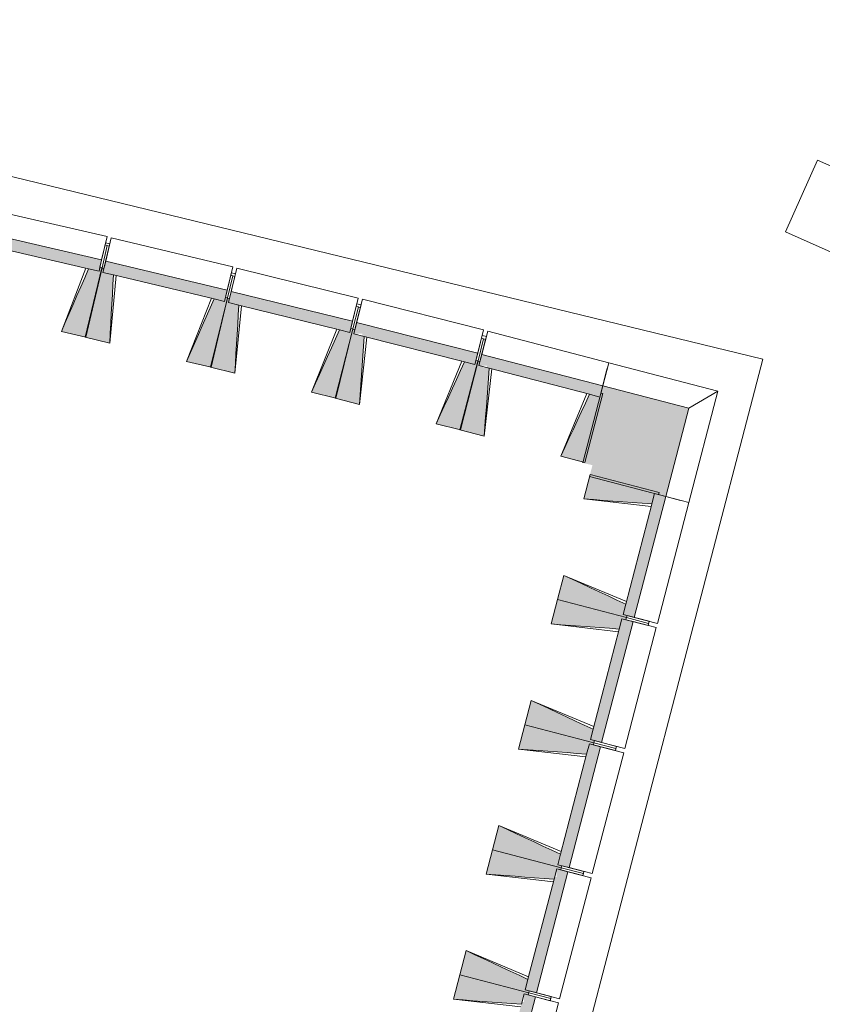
# Model space of a CAD drawing. Header units: centimetres. Extents: x -2721 to 2869, y -4046 to 286.
# Tile 26 of 29: x 1000 to 1559, y -2247 to -1561. Entities that reach past the tile are written whole.
import ezdxf

# ---------------------------------------------------------------- set-up
doc = ezdxf.new("R2010")
doc.units = ezdxf.units.CM
for name, color, linetype, lineweight in [('0-1', 7, 'Continuous', 5), ('MUR-1', 7, 'Continuous', 18), ('MUR_C-1', 7, 'Continuous', 18), ('OSSATURE', 7, 'Continuous', 9), ('OSSATURE_C', 7, 'Continuous', 9), ('SOL-1', 7, 'Continuous', 18)]:
    doc.layers.add(name, color=color, linetype=linetype, lineweight=lineweight)
for name, color, linetype, lineweight, true_color in [('AB1_BAT', 7, 'Continuous', 9, 0x656565), ('AB1_MAC', 7, 'Continuous', 9, 0x666666), ('AB6_TH_MAT', 7, 'Continuous', 9, 0x656565), ('HACHURE-1', 7, 'Continuous', 18, 0x787878), ('MUR-2', 5, 'Continuous', 18, 0x0000ff), ('OSSATURE-1', 7, 'Continuous', 5, 0x787878)]:
    doc.layers.add(name, color=color, linetype=linetype, lineweight=lineweight, true_color=true_color)

# ---------------------------------------------------------------- blocks, each defined once
blk = doc.blocks.new('Murs 3 - Murs 1-3190398-2021_015_1111_DCE_1_50_Etat actuel')
at = {"layer": 'HACHURE-1'}
blk.add_hatch(color=256, dxfattribs=at).paths.add_polyline_path([(1449.62, -1893.15), (1465.65, -1831.65), (1405.72, -1816.08), (1391.78, -1869.72), (1398.58, -1871.36), (1396.51, -1879.31), (1428.01, -1887.52)])
at = {"layer": 'MUR-1'}
for p, q in [((1409.91, -1799.97), (1405.72, -1816.08)), ((1409.91, -1799.97), (1485.96, -1819.74)), ((1465.65, -1831.65), (1485.96, -1819.74)), ((1485.96, -1819.74), (1465.73, -1897.35)), ((1465.73, -1897.35), (1449.62, -1893.15))]:
    blk.add_line(p, q, dxfattribs=at)
at = {"layer": 'MUR_C-1'}
for p, q in [((1405.72, -1816.08), (1391.78, -1869.72)), ((1465.65, -1831.65), (1405.72, -1816.08)), ((1449.62, -1893.15), (1465.65, -1831.65)), ((1396.51, -1879.31), (1449.62, -1893.15))]:
    blk.add_line(p, q, dxfattribs=at)
blk = doc.blocks.new('B02_DC_STR_rvt-1-2021_015_1111_DCE_1_50_Etat actuel')
at = {"layer": 'OSSATURE-1'}
for points in [[(1055.05, -1736.3), (1056.84, -1728.44), (972.13, -1708.76), (970.3, -1716.62), (976.59, -1716.62), (976.59, -1718.08), (1047.8, -1734.62)], [(1045.94, -1782.15), (1057.16, -1733.84), (1055.7, -1733.5), (1055.05, -1736.3), (1047.8, -1734.62), (1028.89, -1778.19), (1039.69, -1780.7)], [(1062.5, -1786.27), (1065.05, -1738.84), (1057.81, -1737.11), (1058.48, -1734.31), (1057.02, -1733.96), (1045.48, -1782.2), (1057.81, -1785.15)], [(1142.42, -1757.34), (1144.3, -1749.5), (1059.68, -1729.26), (1057.81, -1737.11), (1135.18, -1755.61)], [(1133.01, -1803.13), (1144.55, -1754.9), (1143.09, -1754.55), (1142.42, -1757.34), (1135.18, -1755.61), (1115.99, -1799.06), (1126.96, -1801.68)], [(1229.66, -1778.96), (1231.51, -1771.11), (1147.1, -1750.34), (1145.18, -1758.17), (1226.92, -1778.28)], [(1149.55, -1807.36), (1152.4, -1759.95), (1145.18, -1758.17), (1145.86, -1755.38), (1144.41, -1755.02), (1132.56, -1803.18), (1144.17, -1806.04)], [(1316.75, -1801.14), (1318.73, -1793.32), (1234.38, -1771.98), (1232.41, -1779.8), (1238.27, -1779.8), (1238.27, -1781.28), (1309.53, -1799.31)], [(1219.95, -1824.68), (1231.8, -1776.52), (1230.34, -1776.16), (1229.66, -1778.96), (1222.43, -1777.18), (1202.96, -1820.5), (1214.08, -1823.24)], [(1236.46, -1829.02), (1239.62, -1781.63), (1232.41, -1779.8), (1233.11, -1777.01), (1231.66, -1776.64), (1219.49, -1824.73), (1232.41, -1827.99)], [(1403.7, -1823.88), (1405.72, -1816.08), (1321.52, -1794.19), (1319.49, -1802), (1325.21, -1802), (1325.21, -1803.48), (1396.49, -1822.01)], [(1306.75, -1846.8), (1318.84, -1798.7), (1317.45, -1798.35), (1316.75, -1801.14), (1309.53, -1799.31), (1289.78, -1842.51), (1303.48, -1845.97)], [(1323.23, -1851.24), (1326.7, -1803.87), (1319.49, -1802), (1320.22, -1799.21), (1318.77, -1798.84), (1306.29, -1846.84), (1319.49, -1850.27)], [(1393.39, -1869.48), (1405.87, -1821.48), (1404.42, -1821.1), (1403.7, -1823.88), (1396.49, -1822.01), (1376.46, -1865.08), (1387.91, -1868.05)], [(1439.94, -1898.32), (1441.82, -1891.12), (1444.6, -1891.84), (1444.98, -1890.39), (1396.99, -1877.88), (1392.57, -1894.82), (1433.17, -1897.82)], [(1427.68, -1977.34), (1449.62, -1893.15), (1441.82, -1891.12), (1419.87, -1975.31), (1422.66, -1976.03)], [(1422.28, -1977.48), (1422.66, -1976.03), (1419.87, -1975.31), (1421.75, -1968.1), (1378.7, -1948.04), (1374.29, -1964.97), (1421.75, -1977.34)], [(1417.24, -1985.41), (1419.12, -1978.21), (1421.9, -1978.93), (1422.28, -1977.48), (1374.29, -1964.97), (1369.87, -1981.91), (1410.47, -1984.91)], [(1404.98, -2064.43), (1426.92, -1980.24), (1419.12, -1978.21), (1397.17, -2062.4), (1399.96, -2063.12)], [(1399.58, -2064.57), (1399.96, -2063.12), (1397.17, -2062.4), (1399.05, -2055.19), (1356, -2035.13), (1351.59, -2052.06), (1399.05, -2064.43)], [(1394.54, -2072.5), (1396.42, -2065.3), (1399.22, -2065.96), (1399.58, -2064.57), (1351.59, -2052.06), (1347.17, -2069), (1387.77, -2072)], [(1382.28, -2151.52), (1404.22, -2067.33), (1396.42, -2065.3), (1374.47, -2149.49), (1378.63, -2150.57)], [(1376.88, -2151.66), (1377.26, -2150.21), (1374.47, -2149.49), (1376.35, -2142.28), (1333.3, -2122.22), (1328.89, -2139.15), (1374.47, -2151.04)], [(1371.84, -2159.59), (1373.72, -2152.39), (1376.5, -2153.11), (1376.88, -2151.66), (1328.89, -2139.15), (1324.47, -2156.09), (1365.07, -2159.09)], [(1359.58, -2238.61), (1381.52, -2154.42), (1373.72, -2152.39), (1373.72, -2158.09), (1372.23, -2158.09), (1351.77, -2236.58), (1354.56, -2237.3)], [(1354.18, -2238.75), (1354.56, -2237.3), (1351.77, -2236.58), (1353.65, -2229.37), (1310.6, -2209.31), (1306.18, -2226.24), (1353.65, -2238.61)], [(1349.14, -2246.68), (1351.01, -2239.48), (1353.8, -2240.2), (1354.18, -2238.75), (1306.18, -2226.24), (1301.77, -2243.18), (1342.37, -2246.18)], [(1336.88, -2325.7), (1358.82, -2241.51), (1351.01, -2239.48), (1351.01, -2245.18), (1349.53, -2245.18), (1329.07, -2323.67), (1331.85, -2324.39)]]:
    blk.add_hatch(color=256, dxfattribs=at).paths.add_polyline_path(points)
at = {"layer": 'OSSATURE'}
for p, q in [((1060.64, -1712.23), (975.89, -1692.55)), ((1060.64, -1712.23), (1056.87, -1728.44)), ((1059.68, -1729.26), (1063.55, -1713.08)), ((1148.17, -1733.31), (1063.55, -1713.08)), ((1059.3, -1718.01), (1055.7, -1733.5)), ((1060.76, -1718.35), (1057.16, -1733.84)), ((1058.48, -1734.31), (1062.18, -1718.84)), ((1059.3, -1718.01), (1060.76, -1718.35)), ((1060.72, -1718.5), (1062.18, -1718.84)), ((1028.89, -1778.19), (1045.92, -1734.18)), ((1148.17, -1733.31), (1144.3, -1749.5)), ((1147.1, -1750.34), (1151.08, -1734.18)), ((1235.56, -1754.96), (1151.08, -1734.18)), ((1066.92, -1739.29), (1062.5, -1786.27)), ((1146.79, -1739.08), (1143.09, -1754.55)), ((1148.25, -1739.43), (1144.55, -1754.9)), ((1145.86, -1755.38), (1149.66, -1739.93)), ((1146.79, -1739.08), (1148.25, -1739.43)), ((1148.21, -1739.58), (1149.66, -1739.93)), ((1235.56, -1754.96), (1231.58, -1771.12)), ((1115.99, -1799.06), (1133.3, -1755.16)), ((1154.28, -1760.41), (1149.55, -1807.36)), ((1234.14, -1760.72), (1230.34, -1776.16)), ((1235.6, -1761.08), (1231.8, -1776.52)), ((1233.11, -1777.01), (1237.01, -1761.59)), ((1234.14, -1760.72), (1235.6, -1761.08)), ((1234.38, -1771.98), (1238.47, -1755.85)), ((1235.56, -1761.23), (1237.01, -1761.59)), ((1322.81, -1777.18), (1238.47, -1755.85)), ((1202.96, -1820.5), (1220.55, -1776.72)), ((1241.49, -1782.1), (1236.46, -1829.02)), ((1322.81, -1777.18), (1318.73, -1793.32)), ((1321.52, -1794.19), (1325.71, -1778.08)), ((1409.91, -1799.97), (1325.71, -1778.08)), ((1321.35, -1782.93), (1317.45, -1798.35)), ((1322.81, -1783.3), (1318.91, -1798.72)), ((1320.22, -1799.21), (1324.22, -1783.82)), ((1321.35, -1782.93), (1322.81, -1783.3)), ((1322.77, -1783.45), (1324.22, -1783.82)), ((1289.78, -1842.51), (1307.66, -1798.84)), ((1409.91, -1799.97), (1405.72, -1816.08)), ((1328.56, -1804.36), (1323.23, -1851.24)), ((1408.42, -1805.71), (1404.42, -1821.1)), ((1376.46, -1865.08), (1394.62, -1821.53)), ((1444.6, -1891.84), (1459.99, -1895.86)), ((1439.45, -1900.19), (1392.57, -1894.82)), ((1443.78, -1981.54), (1465.73, -1897.35)), ((1449.62, -1893.15), (1465.73, -1897.35)), ((1378.7, -1948.04), (1422.24, -1966.24)), ((1421.9, -1978.93), (1437.29, -1982.95)), ((1437.67, -1981.49), (1422.28, -1977.48)), ((1422.28, -1977.48), (1437.67, -1981.49)), ((1438.05, -1980.04), (1422.66, -1976.03)), ((1426.92, -1980.24), (1443.03, -1984.44)), ((1443.78, -1981.54), (1427.68, -1977.34)), ((1438.05, -1980.04), (1437.67, -1981.49)), ((1416.75, -1987.28), (1369.87, -1981.91)), ((1421.08, -2068.63), (1443.03, -1984.44)), ((1437.67, -1981.49), (1437.29, -1982.95)), ((1356, -2035.13), (1399.54, -2053.33)), ((1415.35, -2067.13), (1399.96, -2063.12)), ((1394.05, -2074.37), (1347.17, -2069)), ((1399.2, -2066.02), (1414.59, -2070.04)), ((1414.97, -2068.58), (1399.58, -2064.57)), ((1399.58, -2064.57), (1414.97, -2068.58)), ((1404.22, -2067.33), (1420.33, -2071.53)), ((1421.08, -2068.63), (1404.98, -2064.43)), ((1414.97, -2068.58), (1414.59, -2070.04)), ((1415.35, -2067.13), (1414.97, -2068.58)), ((1398.38, -2155.72), (1420.33, -2071.53)), ((1333.3, -2122.22), (1376.84, -2140.42)), ((1392.27, -2155.67), (1376.88, -2151.66)), ((1376.88, -2151.66), (1392.27, -2155.67)), ((1392.65, -2154.22), (1377.26, -2150.21)), ((1398.38, -2155.72), (1382.28, -2151.52)), ((1371.35, -2161.46), (1324.47, -2156.09)), ((1375.68, -2242.81), (1397.63, -2158.62)), ((1376.5, -2153.11), (1391.89, -2157.13)), ((1381.52, -2154.42), (1397.63, -2158.62)), ((1392.27, -2155.67), (1391.89, -2157.13)), ((1392.65, -2154.22), (1392.27, -2155.67)), ((1310.6, -2209.31), (1354.14, -2227.51)), ((1353.8, -2240.2), (1369.19, -2244.22)), ((1369.57, -2242.76), (1354.18, -2238.75)), ((1354.18, -2238.75), (1369.57, -2242.76)), ((1369.94, -2241.31), (1354.56, -2237.3)), ((1358.82, -2241.51), (1374.92, -2245.71)), ((1375.68, -2242.81), (1359.58, -2238.61)), ((1369.94, -2241.31), (1369.57, -2242.76)), ((1348.65, -2248.55), (1301.77, -2243.18)), ((1352.98, -2329.9), (1374.92, -2245.71)), ((1369.57, -2242.76), (1369.19, -2244.22))]:
    blk.add_line(p, q, dxfattribs=at)
at = {"layer": 'OSSATURE_C'}
for p, q in [((1056.87, -1728.44), (972.13, -1708.76)), ((977.61, -1718.31), (1047.74, -1734.6)), ((1057.02, -1733.96), (1045.48, -1782.2)), ((1045.94, -1782.15), (1057.16, -1733.84)), ((1055.05, -1736.3), (1056.87, -1728.44)), ((1055.7, -1733.5), (1055.05, -1736.3)), ((1057.16, -1733.84), (1055.7, -1733.5)), ((1058.48, -1734.31), (1057.02, -1733.96)), ((1059.68, -1729.26), (1057.81, -1737.11)), ((1057.81, -1737.11), (1058.48, -1734.31)), ((1144.3, -1749.5), (1059.68, -1729.26)), ((1055.05, -1736.3), (1047.8, -1734.62)), ((1047.8, -1734.62), (1055.05, -1736.3)), ((1065.05, -1738.84), (1057.81, -1737.11)), ((1057.81, -1737.11), (1065.05, -1738.84)), ((1065.11, -1738.85), (1135.12, -1755.6)), ((1133.01, -1803.13), (1144.55, -1754.9)), ((1142.42, -1757.34), (1144.3, -1749.5)), ((1143.09, -1754.55), (1142.42, -1757.34)), ((1144.55, -1754.9), (1143.09, -1754.55)), ((1147.1, -1750.34), (1145.18, -1758.17)), ((1231.58, -1771.12), (1147.1, -1750.34)), ((1144.41, -1755.02), (1132.56, -1803.18)), ((1142.42, -1757.34), (1135.18, -1755.61)), ((1135.18, -1755.61), (1142.42, -1757.34)), ((1145.86, -1755.38), (1144.41, -1755.02)), ((1145.18, -1758.17), (1145.86, -1755.38)), ((1152.4, -1759.95), (1145.18, -1758.17)), ((1145.18, -1758.17), (1152.4, -1759.95)), ((1152.46, -1759.96), (1222.37, -1777.16)), ((1229.66, -1778.96), (1231.58, -1771.12)), ((1234.38, -1771.98), (1232.41, -1779.8)), ((1318.73, -1793.32), (1234.38, -1771.98)), ((1028.89, -1778.19), (1045.94, -1782.15)), ((1045.48, -1782.2), (1062.5, -1786.27)), ((1231.66, -1776.64), (1219.49, -1824.73)), ((1219.95, -1824.68), (1231.8, -1776.52)), ((1229.66, -1778.96), (1222.43, -1777.18)), ((1222.43, -1777.18), (1229.66, -1778.96)), ((1230.34, -1776.16), (1229.66, -1778.96)), ((1231.8, -1776.52), (1230.34, -1776.16)), ((1233.11, -1777.01), (1231.66, -1776.64)), ((1232.41, -1779.8), (1233.11, -1777.01)), ((1239.62, -1781.63), (1232.41, -1779.8)), ((1232.41, -1779.8), (1239.62, -1781.63)), ((1239.68, -1781.64), (1309.47, -1799.3)), ((1316.75, -1801.14), (1318.73, -1793.32)), ((1321.52, -1794.19), (1319.49, -1802)), ((1405.72, -1816.08), (1321.52, -1794.19)), ((1115.99, -1799.06), (1133.01, -1803.13)), ((1318.77, -1798.84), (1306.29, -1846.84)), ((1306.75, -1846.8), (1318.91, -1798.72)), ((1316.75, -1801.14), (1309.53, -1799.31)), ((1309.53, -1799.31), (1316.75, -1801.14)), ((1317.45, -1798.35), (1316.75, -1801.14)), ((1318.91, -1798.72), (1317.45, -1798.35)), ((1320.22, -1799.21), (1318.77, -1798.84)), ((1319.49, -1802), (1320.22, -1799.21)), ((1326.7, -1803.87), (1319.49, -1802)), ((1319.49, -1802), (1326.7, -1803.87)), ((1132.56, -1803.18), (1149.55, -1807.36)), ((1326.76, -1803.89), (1396.43, -1822)), ((1403.7, -1823.88), (1405.72, -1816.08)), ((1202.96, -1820.5), (1219.95, -1824.68)), ((1393.39, -1869.48), (1405.87, -1821.48)), ((1403.7, -1823.88), (1396.49, -1822.01)), ((1396.49, -1822.01), (1403.7, -1823.88)), ((1404.42, -1821.1), (1403.7, -1823.88)), ((1405.87, -1821.48), (1404.42, -1821.1)), ((1219.49, -1824.73), (1236.46, -1829.02)), ((1289.78, -1842.51), (1306.75, -1846.8)), ((1306.29, -1846.84), (1323.23, -1851.24)), ((1376.46, -1865.08), (1393.39, -1869.48)), ((1396.99, -1877.88), (1392.57, -1894.82)), ((1444.98, -1890.39), (1396.99, -1877.88)), ((1439.94, -1898.32), (1441.82, -1891.12)), ((1441.82, -1891.12), (1439.94, -1898.32)), ((1441.82, -1891.12), (1444.6, -1891.84)), ((1449.62, -1893.15), (1441.82, -1891.12)), ((1444.6, -1891.84), (1444.98, -1890.39)), ((1439.93, -1898.38), (1421.77, -1968.04)), ((1427.68, -1977.34), (1449.62, -1893.15)), ((1378.7, -1948.04), (1374.29, -1964.97)), ((1374.29, -1964.97), (1369.87, -1981.91)), ((1374.29, -1964.97), (1422.28, -1977.48)), ((1422.28, -1977.48), (1374.29, -1964.97)), ((1419.87, -1975.31), (1421.75, -1968.1)), ((1421.75, -1968.1), (1419.87, -1975.31)), ((1404.98, -2064.43), (1426.92, -1980.24)), ((1417.24, -1985.41), (1419.12, -1978.21)), ((1419.12, -1978.21), (1417.24, -1985.41)), ((1419.12, -1978.21), (1421.9, -1978.93)), ((1426.92, -1980.24), (1419.12, -1978.21)), ((1422.66, -1976.03), (1419.87, -1975.31)), ((1419.87, -1975.31), (1427.68, -1977.34)), ((1421.9, -1978.93), (1422.28, -1977.48)), ((1422.28, -1977.48), (1422.66, -1976.03)), ((1417.22, -1985.47), (1399.07, -2055.13)), ((1356, -2035.13), (1351.59, -2052.06)), ((1351.59, -2052.06), (1347.17, -2069)), ((1351.59, -2052.06), (1399.58, -2064.57)), ((1399.58, -2064.57), (1351.59, -2052.06)), ((1397.17, -2062.4), (1399.05, -2055.19)), ((1399.05, -2055.19), (1397.17, -2062.4)), ((1399.96, -2063.12), (1397.17, -2062.4)), ((1397.17, -2062.4), (1404.98, -2064.43)), ((1399.58, -2064.57), (1399.96, -2063.12)), ((1382.28, -2151.52), (1404.22, -2067.33)), ((1394.54, -2072.5), (1396.42, -2065.3)), ((1396.42, -2065.3), (1394.54, -2072.5)), ((1396.42, -2065.3), (1399.2, -2066.02)), ((1404.22, -2067.33), (1396.42, -2065.3)), ((1399.2, -2066.02), (1399.58, -2064.57)), ((1394.52, -2072.56), (1376.37, -2142.22)), ((1333.3, -2122.22), (1328.89, -2139.15)), ((1328.89, -2139.15), (1324.47, -2156.09)), ((1328.89, -2139.15), (1376.88, -2151.66)), ((1376.88, -2151.66), (1328.89, -2139.15)), ((1374.47, -2149.49), (1376.35, -2142.28)), ((1376.35, -2142.28), (1374.47, -2149.49)), ((1371.84, -2159.59), (1373.72, -2152.39)), ((1373.72, -2152.39), (1371.84, -2159.59)), ((1373.72, -2152.39), (1376.5, -2153.11)), ((1381.52, -2154.42), (1373.72, -2152.39)), ((1377.26, -2150.21), (1374.47, -2149.49)), ((1374.47, -2149.49), (1382.28, -2151.52)), ((1376.5, -2153.11), (1376.88, -2151.66)), ((1376.88, -2151.66), (1377.26, -2150.21)), ((1359.58, -2238.61), (1381.52, -2154.42)), ((1371.82, -2159.65), (1353.66, -2229.31)), ((1310.6, -2209.31), (1306.18, -2226.24)), ((1306.18, -2226.24), (1301.77, -2243.18)), ((1306.18, -2226.24), (1354.18, -2238.75)), ((1354.18, -2238.75), (1306.18, -2226.24)), ((1351.77, -2236.58), (1353.65, -2229.37)), ((1353.65, -2229.37), (1351.77, -2236.58)), ((1336.88, -2325.7), (1358.82, -2241.51)), ((1349.14, -2246.68), (1351.01, -2239.48)), ((1351.01, -2239.48), (1349.14, -2246.68)), ((1351.01, -2239.48), (1353.8, -2240.2)), ((1358.82, -2241.51), (1351.01, -2239.48)), ((1354.56, -2237.3), (1351.77, -2236.58)), ((1351.77, -2236.58), (1359.58, -2238.61)), ((1353.8, -2240.2), (1354.18, -2238.75)), ((1354.18, -2238.75), (1354.56, -2237.3))]:
    blk.add_line(p, q, dxfattribs=at)
at = {"layer": 'OSSATURE_C', "flags": 128}
for points in [[(1047.8, -1734.62), (1045.1, -1740.84), (1042.39, -1747.07), (1039.69, -1753.29), (1036.99, -1759.51), (1034.29, -1765.74), (1031.59, -1771.96), (1028.89, -1778.19)], [(1062.5, -1786.27), (1062.86, -1779.49), (1063.23, -1772.72), (1063.59, -1765.94), (1063.96, -1759.17), (1064.32, -1752.39), (1064.68, -1745.61), (1065.05, -1738.84)], [(1135.18, -1755.61), (1132.44, -1761.82), (1129.7, -1768.03), (1126.96, -1774.23), (1124.22, -1780.44), (1121.48, -1786.65), (1118.73, -1792.85), (1115.99, -1799.06)], [(1149.55, -1807.36), (1149.96, -1800.59), (1150.36, -1793.81), (1150.77, -1787.04), (1151.18, -1780.27), (1151.59, -1773.49), (1152, -1766.72), (1152.4, -1759.95)], [(1222.43, -1777.18), (1219.65, -1783.37), (1216.87, -1789.56), (1214.08, -1795.75), (1211.3, -1801.93), (1208.52, -1808.12), (1205.74, -1814.31), (1202.96, -1820.5)], [(1236.46, -1829.02), (1236.91, -1822.25), (1237.36, -1815.48), (1237.81, -1808.71), (1238.27, -1801.94), (1238.72, -1795.17), (1239.17, -1788.4), (1239.62, -1781.63)], [(1309.53, -1799.31), (1306.71, -1805.48), (1303.89, -1811.65), (1301.07, -1817.82), (1298.25, -1823.99), (1295.42, -1830.17), (1292.6, -1836.34), (1289.78, -1842.51)], [(1323.23, -1851.24), (1323.72, -1844.47), (1324.22, -1837.71), (1324.71, -1830.94), (1325.21, -1824.17), (1325.71, -1817.41), (1326.2, -1810.64), (1326.7, -1803.87)], [(1396.49, -1822.01), (1393.63, -1828.16), (1390.77, -1834.32), (1387.91, -1840.47), (1385.04, -1846.62), (1382.18, -1852.77), (1379.32, -1858.92), (1376.46, -1865.08)], [(1392.57, -1894.82), (1399.34, -1895.32), (1406.11, -1895.82), (1412.87, -1896.32), (1419.64, -1896.82), (1426.41, -1897.32), (1433.17, -1897.82), (1439.94, -1898.32)], [(1421.75, -1968.1), (1415.6, -1965.24), (1409.45, -1962.37), (1403.3, -1959.5), (1397.15, -1956.64), (1391, -1953.77), (1384.85, -1950.9), (1378.7, -1948.04)], [(1369.87, -1981.91), (1376.64, -1982.41), (1383.41, -1982.91), (1390.17, -1983.41), (1396.94, -1983.91), (1403.71, -1984.41), (1410.47, -1984.91), (1417.24, -1985.41)], [(1399.05, -2055.19), (1392.9, -2052.33), (1386.75, -2049.46), (1380.6, -2046.59), (1374.45, -2043.73), (1368.3, -2040.86), (1362.15, -2037.99), (1356, -2035.13)], [(1347.17, -2069), (1353.94, -2069.5), (1360.71, -2070), (1367.47, -2070.5), (1374.24, -2071), (1381.01, -2071.5), (1387.77, -2072), (1394.54, -2072.5)], [(1376.35, -2142.28), (1370.2, -2139.42), (1364.05, -2136.55), (1357.9, -2133.68), (1351.75, -2130.82), (1345.6, -2127.95), (1339.45, -2125.08), (1333.3, -2122.22)], [(1324.47, -2156.09), (1331.24, -2156.59), (1338, -2157.09), (1344.77, -2157.59), (1351.54, -2158.09), (1358.3, -2158.59), (1365.07, -2159.09), (1371.84, -2159.59)], [(1353.65, -2229.37), (1347.5, -2226.51), (1341.35, -2223.64), (1335.2, -2220.77), (1329.05, -2217.91), (1322.9, -2215.04), (1316.75, -2212.17), (1310.6, -2209.31)], [(1301.77, -2243.18), (1308.54, -2243.68), (1315.3, -2244.18), (1322.07, -2244.68), (1328.84, -2245.18), (1335.6, -2245.68), (1342.37, -2246.18), (1349.14, -2246.68)]]:
    blk.add_lwpolyline(points, dxfattribs=at)
at = {"layer": 'SOL-1'}
for p, q in [((1059.66, -1716.44), (1059.3, -1718.01)), ((1062.58, -1717.14), (1059.66, -1716.44)), ((1062.18, -1718.84), (1062.58, -1717.14)), ((1147.19, -1737.42), (1146.79, -1739.08)), ((1150.11, -1738.13), (1147.19, -1737.42)), ((1149.66, -1739.93), (1150.11, -1738.13)), ((1234.58, -1758.96), (1234.14, -1760.72)), ((1237.49, -1759.69), (1234.58, -1758.96)), ((1237.01, -1761.59), (1237.49, -1759.69)), ((1321.83, -1781.07), (1321.35, -1782.93)), ((1324.74, -1781.82), (1321.83, -1781.07)), ((1324.22, -1783.82), (1324.74, -1781.82)), ((1408.93, -1803.74), (1408.42, -1805.71)), ((1438.05, -1980.04), (1437.29, -1982.95)), ((1437.67, -1981.49), (1438.05, -1980.04)), ((1437.29, -1982.95), (1437.67, -1981.49)), ((1415.35, -2067.13), (1414.59, -2070.04)), ((1414.59, -2070.04), (1414.97, -2068.58)), ((1414.97, -2068.58), (1415.35, -2067.13)), ((1392.65, -2154.22), (1391.89, -2157.13)), ((1391.89, -2157.13), (1392.27, -2155.67)), ((1392.27, -2155.67), (1392.65, -2154.22)), ((1369.94, -2241.31), (1369.19, -2244.22)), ((1369.57, -2242.76), (1369.94, -2241.31)), ((1369.19, -2244.22), (1369.57, -2242.76))]:
    blk.add_line(p, q, dxfattribs=at)
at = {"layer": 'MUR-2'}
blk.add_blockref('Murs 3 - Murs 1-3190398-2021_015_1111_DCE_1_50_Etat actuel', (0, 0), dxfattribs=at)
blk = doc.blocks.new('site treso_dwg-409476-2021_015_1111_DCE_1_50_Etat actuel')
at = {"layer": 'AB1_BAT', "flags": 128}
blk.add_lwpolyline([(10554.83, 6290.25), (10562.99, 6311.49), (10950.75, 6236.6), (11615.28, 6075.21), (11432.44, 5373.25), (11408.46, 5379.24)], dxfattribs=at)
at = {"layer": 'AB6_TH_MAT', "flags": 128}
blk.add_lwpolyline([(11653.35, 6213.79), (11703.85, 6191.3), (11681.59, 6141.31), (11631.09, 6163.8)], close=True, dxfattribs=at)

msp = doc.modelspace()

# ---------------------------------------------------------------- block references
at = {"layer": '0-1'}
msp.add_blockref('B02_DC_STR_rvt-1-2021_015_1111_DCE_1_50_Etat actuel', (0, 0), dxfattribs=at)
at = {"layer": 'AB1_MAC'}
msp.add_blockref('site treso_dwg-409476-2021_015_1111_DCE_1_50_Etat actuel', (-10098.11, -7872.66), dxfattribs=at)

doc.saveas('drawing.dxf')
